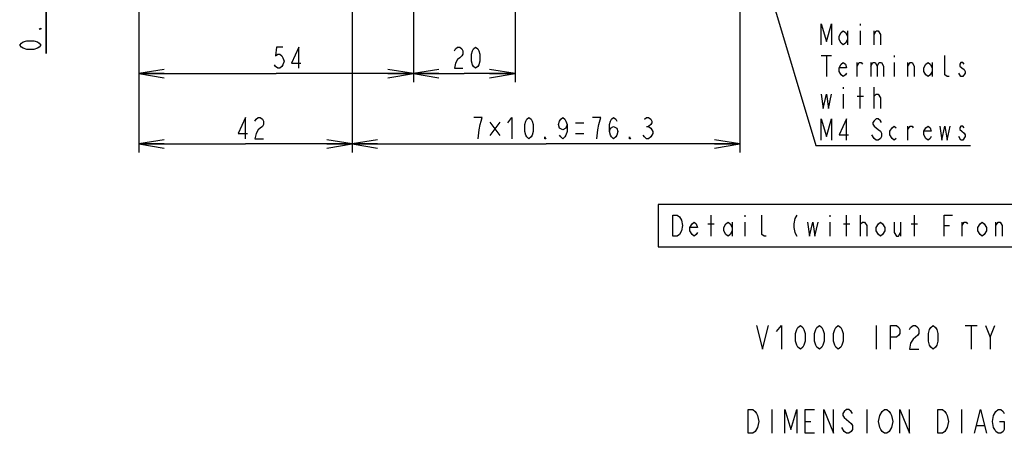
# Model space of a CAD drawing. Extents: x 36 to 410, y 13 to 287.
# Tile 6 of 18: x 186 to 302, y 14 to 63. Entities that reach past the tile are written whole.
import ezdxf

# ---------------------------------------------------------------- set-up
doc = ezdxf.new("R2010")
doc.units = 0
doc.header["$LTSCALE"] = 23.1
doc.layers.get('0').update_dxf_attribs({"linetype": 'CONTINUOUS'})
doc.layers.add('ALL_DIM', color=7, linetype='CONTINUOUS')
doc.layers.add('ALL_NOTE', color=7, linetype='CONTINUOUS')
doc.dimstyles.get("Standard").update_dxf_attribs({"dimtxt": 2.5, "dimasz": 2.5, "dimexe": 1.25, "dimexo": 0.625, "dimtad": 1, "dimcen": 2.5, "dimazin": 3, "dimtfac": 1, "dimtmove": 0, "dimatfit": 3})

# ---------------------------------------------------------------- blocks, each defined once
blk = doc.blocks.new('_OPEN')
at = {"color": 0, "linetype": 'BYBLOCK'}
for p, q in [((0, 0), (-1, 0.167)), ((-1, -0.167), (0, 0)), ((-1, 0), (0, 0))]:
    blk.add_line(p, q, dxfattribs=at)
blk = doc.blocks.new('*D15')
at = {"layer": 'ALL_DIM', "color": 2, "linetype": 'CONTINUOUS'}
for p, q in [((199.6, 67.44), (199.6, 55.16)), ((232, 67.74), (232, 55.16)), ((199.6, 56.16), (215.8, 56.16)), ((232, 56.16), (215.8, 56.16))]:
    blk.add_line(p, q, dxfattribs=at)
at = {"layer": 'ALL_DIM', "color": 2, "linetype": 'CONTINUOUS', "xscale": 3, "yscale": 3, "zscale": 3, "rotation": 180}
blk.add_blockref('_OPEN', (199.6, 56.16), dxfattribs=at)
at = {"layer": 'ALL_DIM', "color": 2, "linetype": 'CONTINUOUS', "xscale": 3, "yscale": 3, "zscale": 3}
blk.add_blockref('_OPEN', (232, 56.16), dxfattribs=at)
blk = doc.blocks.new('*D16')
at = {"layer": 'ALL_DIM', "color": 2, "linetype": 'CONTINUOUS'}
for p, q in [((232, 67.74), (232, 55.16)), ((244, 67.74), (244, 55.16)), ((232, 56.16), (238, 56.16)), ((244, 56.16), (238, 56.16))]:
    blk.add_line(p, q, dxfattribs=at)
at = {"layer": 'ALL_DIM', "color": 2, "linetype": 'CONTINUOUS', "xscale": 3, "yscale": 3, "zscale": 3, "rotation": 180}
blk.add_blockref('_OPEN', (232, 56.16), dxfattribs=at)
at = {"layer": 'ALL_DIM', "color": 2, "linetype": 'CONTINUOUS', "xscale": 3, "yscale": 3, "zscale": 3}
blk.add_blockref('_OPEN', (244, 56.16), dxfattribs=at)
blk = doc.blocks.new('*D17')
at = {"layer": 'ALL_DIM', "color": 2, "linetype": 'CONTINUOUS'}
for p, q in [((224.77, 76.59), (224.77, 46.84)), ((199.6, 67.44), (199.6, 46.84)), ((199.6, 47.84), (212.19, 47.84)), ((224.77, 47.84), (212.19, 47.84))]:
    blk.add_line(p, q, dxfattribs=at)
at = {"layer": 'ALL_DIM', "color": 2, "linetype": 'CONTINUOUS', "xscale": 3, "yscale": 3, "zscale": 3, "rotation": 180}
blk.add_blockref('_OPEN', (199.6, 47.84), dxfattribs=at)
at = {"layer": 'ALL_DIM', "color": 2, "linetype": 'CONTINUOUS', "xscale": 3, "yscale": 3, "zscale": 3}
blk.add_blockref('_OPEN', (224.77, 47.84), dxfattribs=at)
blk = doc.blocks.new('*D18')
at = {"layer": 'ALL_DIM', "color": 2, "linetype": 'CONTINUOUS'}
for p, q in [((224.77, 76.59), (224.77, 46.84)), ((270.55, 76.59), (270.55, 46.84)), ((224.77, 47.84), (247.66, 47.84)), ((270.55, 47.84), (247.66, 47.84))]:
    blk.add_line(p, q, dxfattribs=at)
at = {"layer": 'ALL_DIM', "color": 2, "linetype": 'CONTINUOUS', "xscale": 3, "yscale": 3, "zscale": 3, "rotation": 180}
blk.add_blockref('_OPEN', (224.77, 47.84), dxfattribs=at)
at = {"layer": 'ALL_DIM', "color": 2, "linetype": 'CONTINUOUS', "xscale": 3, "yscale": 3, "zscale": 3}
blk.add_blockref('_OPEN', (270.55, 47.84), dxfattribs=at)
blk = doc.blocks.new('*D19')
at = {"layer": 'ALL_DIM', "color": 2, "linetype": 'CONTINUOUS'}
for p, q in [((188.66, 67.99), (188.66, 72.99)), ((188.66, 72.99), (188.66, 67.84)), ((231.75, 67.99), (187.66, 67.99)), ((199.35, 67.69), (187.66, 67.69)), ((188.66, 58.52), (188.66, 67.84)), ((188.66, 67.69), (188.66, 58.52))]:
    blk.add_line(p, q, dxfattribs=at)
at = {"layer": 'ALL_DIM', "color": 2, "linetype": 'CONTINUOUS', "xscale": 3, "yscale": 3, "zscale": 3}
for p, rotation in [((188.66, 67.99), 270), ((188.66, 67.69), 90)]:
    blk.add_blockref('_OPEN', p, dxfattribs=dict(at, rotation=rotation))

msp = doc.modelspace()

# ---------------------------------------------------------------- linework, layer by layer
at = {"layer": 'ALL_DIM', "color": 2, "linetype": 'CONTINUOUS'}
for p, q in [((241.016, 50.417), (242.204, 48.855)), ((242.204, 50.417), (241.016, 48.855)), ((251.141, 50.339), (252.141, 50.339)), ((251.141, 49.089), (252.141, 49.089)), ((259.516, 49.922), (259.766, 49.922))]:
    msp.add_line(p, q, dxfattribs=at)
for points in [[(188.03, 61.519), (188.03, 61.394), (187.822, 61.394), (188.03, 61.519)], [(188.03, 59.519), (187.822, 59.269), (187.614, 59.144), (187.197, 59.019), (186.364, 59.019), (185.947, 59.144), (185.739, 59.269), (185.53, 59.519), (185.739, 59.769), (185.947, 59.894), (186.364, 60.019), (187.197, 60.019), (187.614, 59.894), (187.822, 59.769), (188.03, 59.519)], [(216.607, 59.283), (215.857, 59.283), (215.732, 58.241), (215.982, 58.449), (216.232, 58.449), (216.482, 58.241), (216.607, 58.033), (216.732, 57.616), (216.607, 57.199), (216.482, 56.991), (216.232, 56.783), (215.982, 56.783), (215.732, 56.991), (215.607, 57.199)], [(218.482, 56.783), (218.482, 59.283), (217.607, 57.408), (218.732, 57.408)], [(236.846, 58.866), (236.971, 59.074), (237.221, 59.283), (237.471, 59.283), (237.721, 59.074), (237.846, 58.866), (237.846, 58.449), (237.721, 58.241), (237.471, 58.033), (237.221, 57.824), (236.971, 57.408), (236.846, 56.783), (237.846, 56.783)], [(239.346, 56.783), (239.096, 56.991), (238.971, 57.199), (238.846, 57.616), (238.846, 58.449), (238.971, 58.866), (239.096, 59.074), (239.346, 59.283), (239.596, 59.074), (239.721, 58.866), (239.846, 58.449), (239.846, 57.616), (239.721, 57.199), (239.596, 56.991), (239.346, 56.783)], [(212.179, 48.464), (212.179, 50.964), (211.304, 49.089), (212.429, 49.089)], [(213.304, 50.547), (213.429, 50.756), (213.679, 50.964), (213.929, 50.964), (214.179, 50.756), (214.304, 50.547), (214.304, 50.131), (214.179, 49.922), (213.929, 49.714), (213.679, 49.506), (213.429, 49.089), (213.304, 48.464), (214.304, 48.464)], [(239.641, 48.464), (239.766, 49.506), (239.891, 50.131), (240.016, 50.547), (240.141, 50.964), (239.141, 50.964)], [(243.141, 50.339), (243.641, 50.964), (243.641, 48.464)], [(245.641, 48.464), (245.391, 48.672), (245.266, 48.881), (245.141, 49.297), (245.141, 50.131), (245.266, 50.547), (245.391, 50.756), (245.641, 50.964), (245.891, 50.756), (246.016, 50.547), (246.141, 50.131), (246.141, 49.297), (246.016, 48.881), (245.891, 48.672), (245.641, 48.464)], [(250.141, 50.131), (250.016, 49.714), (249.641, 49.506), (249.266, 49.714), (249.141, 50.131), (249.266, 50.547), (249.391, 50.756), (249.641, 50.964), (249.891, 50.756), (250.016, 50.547), (250.141, 50.131), (250.141, 49.297), (250.016, 48.881), (249.891, 48.672), (249.641, 48.464), (249.391, 48.672), (249.266, 48.881)], [(253.891, 50.131), (254.141, 50.964), (253.141, 50.964)], [(253.641, 48.464), (253.766, 49.506), (253.891, 50.131)], [(255.141, 49.297), (255.266, 49.714), (255.641, 49.922), (256.016, 49.714), (256.141, 49.297), (256.016, 48.881), (255.891, 48.672), (255.641, 48.464), (255.391, 48.672), (255.266, 48.881), (255.141, 49.297), (255.141, 50.131), (255.266, 50.547), (255.391, 50.756), (255.641, 50.964), (255.891, 50.756), (256.016, 50.547)], [(259.266, 50.756), (259.516, 50.964), (259.766, 50.964), (260.016, 50.756), (260.141, 50.547), (260.141, 50.339), (260.016, 50.131), (259.766, 49.922), (260.016, 49.714)], [(260.016, 48.672), (259.766, 48.464), (259.516, 48.464), (259.266, 48.672), (259.141, 48.881)], [(260.016, 49.714), (260.266, 49.297), (260.266, 49.089), (260.016, 48.672)], [(247.641, 48.464), (247.516, 48.464), (247.516, 48.672), (247.641, 48.464)], [(257.641, 48.464), (257.516, 48.464), (257.516, 48.672), (257.641, 48.464)]]:
    msp.add_lwpolyline(points, dxfattribs=at)
at = {"layer": 'ALL_NOTE', "color": 2, "linetype": 'CONTINUOUS'}
for p, q in [((271.362, 74.907), (279.501, 47.67)), ((284.751, 62.045), (284.751, 61.837)), ((283.251, 61.212), (283.251, 59.545)), ((284.751, 61.212), (284.751, 59.545)), ((286.376, 59.545), (286.376, 61.212)), ((280.126, 58.295), (281.376, 58.295)), ((280.751, 58.295), (280.751, 55.795)), ((288.751, 58.295), (288.751, 58.087)), ((284.376, 55.795), (284.376, 57.462)), ((286.001, 57.462), (286.001, 55.795)), ((288.751, 57.462), (288.751, 55.795)), ((290.376, 55.795), (290.376, 57.462)), ((293.251, 57.462), (293.251, 55.795)), ((296.626, 55.795), (296.376, 56.212)), ((296.876, 55.795), (296.626, 55.795)), ((282.751, 54.545), (282.751, 54.337)), ((282.751, 53.712), (282.751, 52.045)), ((284.376, 53.504), (285.126, 53.504)), ((284.751, 52.045), (284.751, 54.545)), ((286.376, 52.045), (286.376, 54.545)), ((286.376, 53.504), (286.626, 53.712)), ((286.376, 48.504), (286.126, 48.92)), ((290.376, 48.295), (290.376, 49.962)), ((279.501, 47.67), (279.751, 47.67)), ((279.751, 47.67), (297.751, 47.67)), ((296.626, 48.295), (296.376, 48.712)), ((266.771, 38.399), (267.521, 38.399)), ((267.146, 36.941), (267.146, 39.441)), ((269.646, 38.608), (269.646, 36.941)), ((271.146, 39.441), (271.146, 39.233)), ((271.146, 38.608), (271.146, 36.941)), ((281.146, 39.441), (281.146, 39.233)), ((281.146, 38.608), (281.146, 36.941)), ((282.771, 38.399), (283.521, 38.399)), ((283.146, 36.941), (283.146, 39.441)), ((284.771, 36.941), (284.771, 39.441)), ((284.771, 38.399), (285.021, 38.608)), ((289.521, 38.608), (289.521, 36.941)), ((290.771, 38.399), (291.521, 38.399)), ((291.146, 36.941), (291.146, 39.441)), ((296.771, 36.941), (296.771, 38.608)), ((300.771, 36.941), (300.771, 38.608)), ((294.646, 38.191), (295.271, 38.191)), ((286.641, 26.388), (286.641, 23.588)), ((297.141, 26.388), (298.541, 26.388)), ((297.841, 26.388), (297.841, 23.588)), ((300.081, 24.988), (300.641, 26.388)), ((274.31, 16.437), (274.31, 13.637)), ((285.51, 16.437), (285.51, 13.637)), ((296.71, 16.437), (296.71, 13.637)), ((278.23, 15.037), (278.93, 15.037)), ((282.85, 13.87), (282.57, 14.337)), ((298.53, 14.57), (299.37, 14.57))]:
    msp.add_line(p, q, dxfattribs=at)
for points in [[(280.126, 59.545), (280.126, 62.045), (280.751, 59.962), (281.376, 62.045), (281.376, 59.545)], [(283.251, 60.17), (283.001, 59.754), (282.751, 59.545), (282.501, 59.754), (282.251, 60.17), (282.251, 60.587), (282.501, 61.004), (282.751, 61.212), (283.001, 61.004), (283.251, 60.587)], [(286.376, 60.795), (286.626, 61.212), (286.876, 61.212), (287.126, 60.795), (287.126, 59.545)], [(295.251, 55.795), (295.001, 55.795), (294.751, 56.004), (294.751, 58.295)], [(283.126, 56.212), (283.001, 56.004), (282.751, 55.795), (282.501, 56.004), (282.251, 56.42), (282.251, 56.837), (282.501, 57.254), (282.751, 57.462), (283.001, 57.254), (283.126, 56.837), (282.251, 56.837)], [(284.376, 57.045), (284.626, 57.462), (284.876, 57.462), (285.001, 57.254)], [(286.001, 57.045), (286.251, 57.462), (286.501, 57.462), (286.751, 57.045), (286.751, 55.795)], [(286.751, 57.045), (287.001, 57.462), (287.251, 57.462), (287.501, 57.045), (287.501, 55.795)], [(290.376, 57.045), (290.626, 57.462), (290.876, 57.462), (291.126, 57.045), (291.126, 55.795)], [(293.251, 56.42), (293.001, 56.004), (292.751, 55.795), (292.501, 56.004), (292.251, 56.42), (292.251, 56.837), (292.501, 57.254), (292.751, 57.462), (293.001, 57.254), (293.251, 56.837)], [(297.001, 57.254), (296.876, 57.462), (296.626, 57.462), (296.501, 57.254), (296.501, 57.045), (296.751, 56.837), (297.001, 56.629), (297.126, 56.42), (297.126, 56.212), (296.876, 55.795)], [(280.126, 53.712), (280.376, 52.045), (280.751, 53.712), (281.001, 52.045), (281.376, 53.712)], [(286.626, 53.712), (286.876, 53.712), (287.126, 53.295), (287.126, 52.045)], [(280.126, 48.295), (280.126, 50.795), (280.751, 48.712), (281.376, 50.795), (281.376, 48.295)], [(283.126, 48.295), (283.126, 50.795), (282.251, 48.92), (283.376, 48.92)], [(287.251, 50.379), (287.126, 50.587), (286.876, 50.795), (286.626, 50.795), (286.376, 50.587), (286.251, 50.379), (286.251, 50.17), (286.376, 49.962), (286.626, 49.754), (286.876, 49.545), (287.126, 49.337), (287.251, 49.129), (287.251, 48.712), (287.126, 48.504), (286.876, 48.295), (286.626, 48.295), (286.376, 48.504)], [(289.001, 48.504), (288.751, 48.295), (288.501, 48.504), (288.251, 48.92), (288.251, 49.337), (288.501, 49.754), (288.751, 49.962), (289.001, 49.754)], [(290.376, 49.545), (290.626, 49.962), (290.876, 49.962), (291.001, 49.754)], [(293.126, 48.712), (293.001, 48.504), (292.751, 48.295), (292.501, 48.504), (292.251, 48.92), (292.251, 49.337), (292.501, 49.754), (292.751, 49.962), (293.001, 49.754), (293.126, 49.337), (292.251, 49.337)], [(294.126, 49.962), (294.376, 48.295), (294.751, 49.962), (295.001, 48.295), (295.376, 49.962)], [(297.001, 49.754), (296.876, 49.962), (296.626, 49.962), (296.501, 49.754), (296.501, 49.545), (296.751, 49.337), (297.001, 49.129), (297.126, 48.92), (297.126, 48.712)], [(297.126, 48.712), (296.876, 48.295), (296.626, 48.295)], [(260.896, 35.691), (319.396, 35.691), (319.396, 40.691), (260.896, 40.691), (260.896, 35.691)], [(262.646, 39.441), (263.146, 39.441), (263.396, 39.233)], [(263.646, 37.566), (263.396, 37.149), (263.146, 36.941), (262.646, 36.941), (262.646, 39.441)], [(263.396, 39.233), (263.646, 38.816), (263.771, 38.191), (263.646, 37.566)], [(265.521, 37.358), (265.396, 37.149), (265.146, 36.941), (264.896, 37.149), (264.646, 37.566), (264.646, 37.983), (264.896, 38.399), (265.146, 38.608), (265.396, 38.399), (265.521, 37.983), (264.646, 37.983)], [(269.646, 37.566), (269.396, 37.149), (269.146, 36.941), (268.896, 37.149), (268.646, 37.566), (268.646, 37.983), (268.896, 38.399), (269.146, 38.608), (269.396, 38.399), (269.646, 37.983)], [(273.646, 36.941), (273.396, 36.941), (273.146, 37.149), (273.146, 39.441)], [(277.271, 39.441), (277.021, 39.024), (276.896, 38.399), (276.896, 37.983), (277.021, 37.358), (277.271, 36.941)], [(278.521, 38.608), (278.771, 36.941), (279.146, 38.608), (279.396, 36.941), (279.771, 38.608)], [(285.021, 38.608), (285.271, 38.608), (285.521, 38.191), (285.521, 36.941)], [(287.646, 37.566), (287.396, 37.149), (287.146, 36.941), (286.896, 37.149), (286.646, 37.566), (286.646, 37.983), (286.896, 38.399), (287.146, 38.608), (287.396, 38.399), (287.646, 37.983), (287.646, 37.566)], [(288.771, 38.608), (288.771, 37.358), (289.021, 36.941), (289.271, 36.941), (289.521, 37.358)], [(294.646, 36.941), (294.646, 39.441), (295.646, 39.441)], [(296.771, 38.191), (297.021, 38.608), (297.271, 38.608), (297.396, 38.399)], [(299.646, 37.566), (299.396, 37.149), (299.146, 36.941), (298.896, 37.149), (298.646, 37.566), (298.646, 37.983), (298.896, 38.399), (299.146, 38.608), (299.396, 38.399), (299.646, 37.983), (299.646, 37.566)], [(300.771, 38.191), (301.021, 38.608), (301.271, 38.608), (301.521, 38.191), (301.521, 36.941)], [(272.501, 26.388), (273.201, 23.588), (273.901, 26.388)], [(274.881, 25.688), (275.441, 26.388), (275.441, 23.588)], [(277.681, 23.588), (277.401, 23.821), (277.261, 24.054), (277.121, 24.521), (277.121, 25.454), (277.261, 25.921), (277.401, 26.154), (277.681, 26.388), (277.961, 26.154), (278.101, 25.921), (278.241, 25.454), (278.241, 24.521), (278.101, 24.054), (277.961, 23.821), (277.681, 23.588)], [(279.921, 23.588), (279.641, 23.821), (279.501, 24.054), (279.361, 24.521), (279.361, 25.454), (279.501, 25.921), (279.641, 26.154), (279.921, 26.388), (280.201, 26.154), (280.341, 25.921), (280.481, 25.454), (280.481, 24.521), (280.341, 24.054), (280.201, 23.821), (279.921, 23.588)], [(282.161, 23.588), (281.881, 23.821), (281.741, 24.054), (281.601, 24.521), (281.601, 25.454), (281.741, 25.921), (281.881, 26.154), (282.161, 26.388), (282.441, 26.154), (282.581, 25.921), (282.721, 25.454), (282.721, 24.521), (282.581, 24.054), (282.441, 23.821), (282.161, 23.588)], [(288.321, 23.588), (288.321, 26.388), (289.021, 26.388), (289.301, 26.154), (289.441, 25.921), (289.441, 25.454), (289.301, 25.221), (289.021, 24.988), (288.321, 24.988)], [(290.561, 25.921), (290.701, 26.154), (290.981, 26.388), (291.261, 26.388), (291.541, 26.154), (291.681, 25.921), (291.681, 25.454), (291.541, 25.221), (290.981, 24.754)], [(293.361, 23.588), (293.081, 23.821), (292.941, 24.054), (292.801, 24.521), (292.801, 25.454), (292.941, 25.921), (293.081, 26.154), (293.361, 26.388), (293.641, 26.154), (293.781, 25.921), (293.921, 25.454), (293.921, 24.521), (293.781, 24.054), (293.641, 23.821), (293.361, 23.588)], [(299.521, 26.388), (300.081, 24.988), (300.081, 23.588)], [(290.981, 24.754), (290.701, 24.288), (290.561, 23.588), (291.681, 23.588)], [(271.51, 16.437), (272.07, 16.437), (272.35, 16.203), (272.49, 15.97), (272.63, 15.737), (272.77, 15.037), (272.63, 14.337)], [(272.63, 14.337), (272.35, 13.87), (272.07, 13.637), (271.51, 13.637), (271.51, 16.437)], [(275.85, 13.637), (275.85, 16.437), (276.55, 14.103), (277.25, 16.437), (277.25, 13.637)], [(279.35, 13.637), (278.23, 13.637), (278.23, 16.437), (279.35, 16.437)], [(280.47, 13.637), (280.47, 16.437), (281.59, 13.637), (281.59, 16.437)], [(283.83, 15.97), (283.69, 16.203), (283.41, 16.437), (283.13, 16.437), (282.85, 16.203), (282.71, 15.97), (282.71, 15.737), (282.85, 15.503)], [(287.33, 16.203), (287.61, 16.437), (287.89, 16.437), (288.17, 16.203), (288.31, 15.97), (288.45, 15.737), (288.59, 15.037), (288.45, 14.337), (288.17, 13.87)], [(289.43, 13.637), (289.43, 16.437), (290.55, 13.637), (290.55, 16.437)], [(293.91, 16.437), (294.47, 16.437), (294.75, 16.203), (294.89, 15.97), (295.03, 15.737), (295.17, 15.037), (295.03, 14.337)], [(295.03, 14.337), (294.75, 13.87), (294.47, 13.637), (293.91, 13.637), (293.91, 16.437)], [(298.25, 13.637), (298.95, 16.437), (299.65, 13.637)], [(300.77, 16.203), (301.05, 16.437), (301.33, 16.437), (301.61, 16.203), (301.75, 15.97)], [(282.85, 15.503), (283.41, 15.037), (283.69, 14.803), (283.83, 14.57), (283.83, 14.103), (283.69, 13.87), (283.41, 13.637), (283.13, 13.637), (282.85, 13.87)], [(288.17, 13.87), (287.89, 13.637), (287.61, 13.637), (287.33, 13.87), (287.19, 14.103), (287.05, 14.337), (286.91, 15.037), (287.05, 15.737), (287.33, 16.203)], [(301.19, 15.037), (301.75, 15.037), (301.75, 14.103), (301.61, 13.87), (301.33, 13.637), (301.05, 13.637), (300.77, 13.87), (300.63, 14.103), (300.49, 14.337), (300.35, 15.037), (300.49, 15.737), (300.77, 16.203)]]:
    msp.add_lwpolyline(points, dxfattribs=at)

# ---------------------------------------------------------------- dimensions: what is measured, and where the dimension line sits
at = {"layer": 'ALL_DIM', "color": 2, "linetype": 'CONTINUOUS'}
for base, p1, p2, picture, middle in [((224.771, 47.839), (199.601, 67.444), (224.771, 76.594), '*D17', (210.804, 48.464)), ((270.551, 47.839), (224.771, 76.594), (270.551, 76.594), '*D18', (238.641, 48.464)), ((232.001, 56.158), (199.601, 67.444), (232.001, 67.744), '*D15', (215.107, 56.783)), ((244.001, 56.158), (232.001, 67.744), (244.001, 67.744), '*D16', (236.346, 56.783))]:
    dim = msp.add_linear_dim(base=base, p1=p1, p2=p2, dimstyle='Standard', dxfattribs=at)
    dim.commit()
    dim.dimension.update_dxf_attribs({"geometry": picture, "text_midpoint": middle, "dimtype": 128})
dim = msp.add_linear_dim(base=(188.655, 67.994), p1=(199.351, 67.694), p2=(231.751, 67.994), angle=90, dimstyle='Standard', dxfattribs=at)
dim.commit()
dim.dimension.update_dxf_attribs({"geometry": '*D19', "text_midpoint": (188.03, 58.519), "dimtype": 128})

doc.saveas('drawing.dxf')
